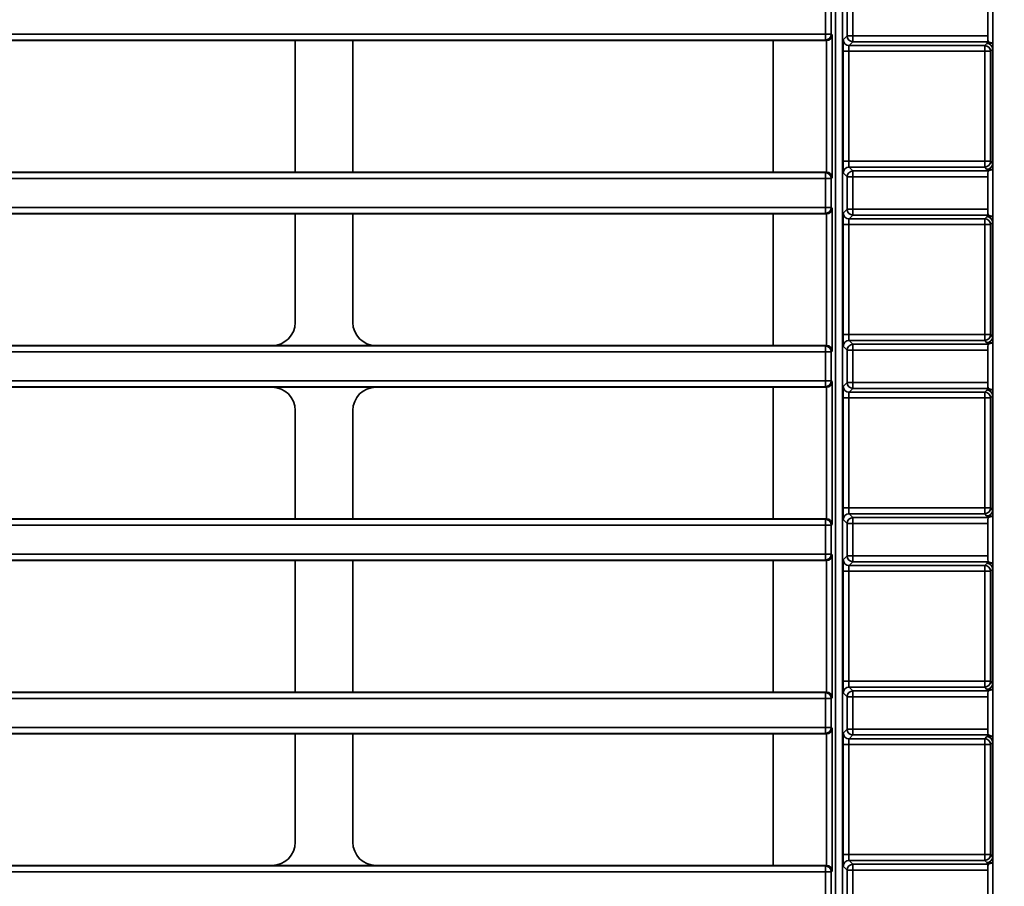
# Model space of a CAD drawing. Header units: millimetres. Extents: x 0 to 1118, y 0 to 864.
# Tile 79 of 250: x 202 to 213, y 482 to 491. Entities that reach past the tile are written whole.
import ezdxf

# ---------------------------------------------------------------- set-up
doc = ezdxf.new("R2010")
doc.units = ezdxf.units.MM
doc.styles.add('SLDTEXTSTYLE0', font='TXT', dxfattribs={"width": 0.605})
doc.dimstyles.new('SLDDIMSTYLE3', dxfattribs={"dimtxt": 4.233333, "dimasz": 4.572, "dimexe": 0, "dimexo": 0.0625, "dimgap": 1.058333, "dimtad": 0, "dimtih": 1, "dimtoh": 1, "dimdec": 1, "dimlfac": 4, "dimrnd": 1e-09, "dimzin": 4, "dimdsep": 46, "dimtxsty": 'SLDTEXTSTYLE0', "dimsah": 1, "dimcen": 0.09, "dimadec": 0, "dimazin": 1, "dimtfac": 1, "dimtofl": 0, "dimtmove": 0, "dimatfit": 3, "dimfxl": 1, "dimfrac": 2, "dimtolj": 1, "dimtzin": 12, "dimarcsym": 0})

# ---------------------------------------------------------------- blocks, each defined once
blk = doc.blocks.new('_D_12')
at = {"color": 7, "linetype": 'Continuous', "lineweight": 0}
for p, q in [((156.168, 534.567), (154.713, 534.567)), ((154.713, 534.567), (154.713, 528.07)), ((167.486, 534.567), (168.942, 534.567)), ((168.942, 534.567), (168.942, 528.07)), ((77.298, 503.387), (77.298, 532.919)), ((231.805, 451.829), (231.805, 532.919)), ((77.298, 531.319), (137.737, 531.319)), ((231.805, 531.319), (171.366, 531.319)), ((154.713, 528.07), (156.168, 528.07)), ((168.942, 528.07), (167.486, 528.07))]:
    blk.add_line(p, q, dxfattribs=at)
at = {"color": 7, "linetype": 'Continuous', "lineweight": 18}
for points in [[(77.298, 531.319), (81.87, 530.557), (81.87, 532.081)], [(231.805, 531.319), (227.233, 532.081), (227.233, 530.557)]]:
    blk.add_solid(points, dxfattribs=at)
at = {"color": 7, "linetype": 'Continuous', "lineweight": 18, "char_height": 4.2333, "attachment_point": 1, "style": 'SLDTEXTSTYLE0'}
for s, insert in [('618.0', (138.706, 533.527)), ('24.3', (156.168, 533.527))]:
    blk.add_mtext(s, dxfattribs=dict(at, insert=insert))

msp = doc.modelspace()

# ---------------------------------------------------------------- linework, layer by layer
at = {"color": 7, "linetype": 'Continuous', "lineweight": 35}
for p, q in [((212.906, 445.862), (212.906, 501.087)), ((211.281, 495.574), (211.281, 449.849)), ((211.206, 495.374), (211.206, 449.967)), ((211.33, 491.223), (211.33, 491.575)), ((211.393, 491.575), (211.393, 491.223)), ((212.854, 491.575), (212.854, 491.223)), ((211.095, 491.241), (211.095, 491.557)), ((211.157, 491.557), (211.157, 491.241)), ((86.393, 491.241), (211.095, 491.241)), ((211.095, 491.179), (86.393, 491.179)), ((205.356, 491.173), (200.806, 491.173)), ((205.356, 491.173), (205.981, 491.173)), ((205.356, 489.75), (205.356, 491.173)), ((210.531, 491.173), (205.981, 491.173)), ((205.981, 489.75), (205.981, 491.173)), ((211.106, 491.173), (210.531, 491.173)), ((210.531, 491.173), (210.531, 489.75)), ((211.095, 491.179), (211.095, 491.241)), ((211.095, 491.241), (211.157, 491.241)), ((211.106, 491.173), (211.095, 491.179)), ((211.107, 489.75), (211.107, 491.173)), ((211.157, 491.241), (211.169, 491.235)), ((211.169, 491.235), (211.169, 489.688)), ((211.289, 491.182), (211.33, 491.223)), ((211.33, 491.223), (211.393, 491.223)), ((211.393, 491.161), (211.351, 491.119)), ((211.393, 491.223), (211.393, 491.161)), ((211.393, 491.223), (212.854, 491.223)), ((212.857, 491.161), (211.393, 491.161)), ((212.857, 491.161), (212.904, 491.145)), ((211.287, 489.867), (211.287, 491.057)), ((211.349, 491.057), (211.287, 491.057)), ((212.819, 491.057), (211.349, 491.057)), ((211.349, 491.057), (211.349, 489.867)), ((211.351, 491.119), (212.819, 491.119)), ((212.819, 491.119), (212.843, 491.143)), ((212.819, 491.057), (212.819, 491.119)), ((212.881, 491.057), (212.819, 491.057)), ((212.819, 489.867), (212.819, 491.057)), ((212.905, 491.081), (212.881, 491.057)), ((212.881, 491.057), (212.881, 489.867)), ((212.905, 489.843), (212.905, 491.081)), ((211.349, 489.867), (211.287, 489.867)), ((211.349, 489.867), (212.819, 489.867)), ((211.351, 489.804), (211.393, 489.763)), ((212.819, 489.804), (211.351, 489.804)), ((211.393, 489.763), (211.393, 489.7)), ((211.393, 489.763), (212.857, 489.763)), ((212.819, 489.804), (212.819, 489.867)), ((212.819, 489.867), (212.881, 489.867)), ((212.843, 489.78), (212.819, 489.804)), ((212.904, 489.778), (212.857, 489.763)), ((212.881, 489.867), (212.905, 489.843)), ((86.393, 489.745), (211.095, 489.745)), ((211.095, 489.682), (86.393, 489.682)), ((200.806, 489.75), (205.356, 489.75)), ((205.981, 489.75), (205.356, 489.75)), ((205.981, 489.75), (210.531, 489.75)), ((210.531, 489.75), (211.106, 489.75)), ((211.095, 489.745), (211.106, 489.75)), ((211.095, 489.682), (211.095, 489.745)), ((211.095, 489.366), (211.095, 489.682)), ((211.095, 489.682), (211.157, 489.682)), ((211.169, 489.688), (211.157, 489.682)), ((211.157, 489.682), (211.157, 489.366)), ((211.33, 489.7), (211.289, 489.742)), ((211.33, 489.7), (211.393, 489.7)), ((211.33, 489.348), (211.33, 489.7)), ((211.393, 489.7), (211.393, 489.348)), ((212.854, 489.7), (211.393, 489.7)), ((212.854, 489.7), (212.854, 489.348)), ((86.393, 489.366), (211.095, 489.366)), ((211.095, 489.304), (211.095, 489.366)), ((211.095, 489.366), (211.157, 489.366)), ((211.157, 489.366), (211.169, 489.36)), ((211.169, 489.36), (211.169, 487.813)), ((211.289, 489.307), (211.33, 489.348)), ((211.33, 489.348), (211.393, 489.348)), ((211.393, 489.348), (211.393, 489.286)), ((211.393, 489.348), (212.854, 489.348)), ((211.095, 489.304), (86.393, 489.304)), ((205.356, 489.298), (200.806, 489.298)), ((205.356, 489.298), (205.981, 489.298)), ((205.356, 488.125), (205.356, 489.298)), ((210.531, 489.298), (205.981, 489.298)), ((205.981, 488.125), (205.981, 489.298)), ((211.106, 489.298), (210.531, 489.298)), ((210.531, 489.298), (210.531, 487.875)), ((211.106, 489.298), (211.095, 489.304)), ((211.107, 487.875), (211.107, 489.298)), ((211.393, 489.286), (211.351, 489.244)), ((211.351, 489.244), (212.819, 489.244)), ((212.857, 489.286), (211.393, 489.286)), ((212.819, 489.244), (212.843, 489.268)), ((212.819, 489.182), (212.819, 489.244)), ((212.857, 489.286), (212.904, 489.27)), ((211.287, 487.992), (211.287, 489.182)), ((211.349, 489.182), (211.287, 489.182)), ((212.819, 489.182), (211.349, 489.182)), ((211.349, 489.182), (211.349, 487.992)), ((212.881, 489.182), (212.819, 489.182)), ((212.819, 487.992), (212.819, 489.182)), ((212.905, 489.206), (212.881, 489.182)), ((212.881, 489.182), (212.881, 487.992)), ((212.905, 487.968), (212.905, 489.206)), ((211.349, 487.992), (211.287, 487.992)), ((211.349, 487.992), (212.819, 487.992)), ((212.819, 487.992), (212.881, 487.992)), ((212.819, 487.929), (212.819, 487.992)), ((212.881, 487.992), (212.905, 487.968)), ((86.393, 487.87), (211.095, 487.87)), ((200.806, 487.875), (205.106, 487.875)), ((206.231, 487.875), (205.106, 487.875)), ((206.231, 487.875), (210.531, 487.875)), ((210.531, 487.875), (211.106, 487.875)), ((211.095, 487.87), (211.106, 487.875)), ((211.095, 487.807), (211.095, 487.87)), ((211.33, 487.825), (211.289, 487.867)), ((211.351, 487.929), (211.393, 487.888)), ((212.819, 487.929), (211.351, 487.929)), ((211.393, 487.888), (211.393, 487.825)), ((211.393, 487.888), (212.857, 487.888)), ((212.843, 487.905), (212.819, 487.929)), ((212.904, 487.903), (212.857, 487.888)), ((211.095, 487.807), (86.393, 487.807)), ((211.095, 487.491), (211.095, 487.807)), ((211.095, 487.807), (211.157, 487.807)), ((211.169, 487.813), (211.157, 487.807)), ((211.157, 487.807), (211.157, 487.491)), ((211.33, 487.473), (211.33, 487.825)), ((211.33, 487.825), (211.393, 487.825)), ((211.393, 487.825), (211.393, 487.473)), ((212.854, 487.825), (211.393, 487.825)), ((212.854, 487.825), (212.854, 487.473)), ((86.393, 487.491), (211.095, 487.491)), ((211.095, 487.429), (86.393, 487.429)), ((205.106, 487.423), (200.806, 487.423)), ((205.106, 487.423), (206.231, 487.423)), ((210.531, 487.423), (206.231, 487.423)), ((211.106, 487.423), (210.531, 487.423)), ((210.531, 487.423), (210.531, 486)), ((211.095, 487.429), (211.095, 487.491)), ((211.095, 487.491), (211.157, 487.491)), ((211.106, 487.423), (211.095, 487.429)), ((211.107, 486), (211.107, 487.423)), ((211.157, 487.491), (211.169, 487.485)), ((211.169, 487.485), (211.169, 485.938)), ((211.289, 487.432), (211.33, 487.473)), ((211.33, 487.473), (211.393, 487.473)), ((211.393, 487.473), (211.393, 487.411)), ((211.393, 487.473), (212.854, 487.473)), ((211.393, 487.411), (211.351, 487.369)), ((211.351, 487.369), (212.819, 487.369)), ((212.857, 487.411), (211.393, 487.411)), ((212.819, 487.369), (212.843, 487.393)), ((212.819, 487.307), (212.819, 487.369)), ((212.857, 487.411), (212.904, 487.395)), ((212.905, 487.331), (212.881, 487.307)), ((212.905, 486.093), (212.905, 487.331)), ((211.287, 486.117), (211.287, 487.307)), ((211.349, 487.307), (211.287, 487.307)), ((212.819, 487.307), (211.349, 487.307)), ((211.349, 487.307), (211.349, 486.117)), ((212.881, 487.307), (212.819, 487.307)), ((212.819, 486.117), (212.819, 487.307)), ((212.881, 487.307), (212.881, 486.117)), ((205.356, 486), (205.356, 487.174)), ((205.981, 486), (205.981, 487.174)), ((211.349, 486.117), (211.287, 486.117)), ((211.349, 486.117), (212.819, 486.117)), ((211.351, 486.054), (211.393, 486.013)), ((212.819, 486.054), (211.351, 486.054)), ((212.819, 486.117), (212.881, 486.117)), ((212.819, 486.054), (212.819, 486.117)), ((212.843, 486.03), (212.819, 486.054)), ((212.881, 486.117), (212.905, 486.093)), ((86.393, 485.995), (211.095, 485.995)), ((211.095, 485.932), (86.393, 485.932)), ((200.806, 486), (205.356, 486)), ((205.981, 486), (205.356, 486)), ((205.981, 486), (210.531, 486)), ((210.531, 486), (211.106, 486)), ((211.095, 485.995), (211.106, 486)), ((211.095, 485.932), (211.095, 485.995)), ((211.095, 485.616), (211.095, 485.932)), ((211.095, 485.932), (211.157, 485.932)), ((211.169, 485.938), (211.157, 485.932)), ((211.157, 485.932), (211.157, 485.616)), ((211.33, 485.95), (211.289, 485.992)), ((211.33, 485.95), (211.393, 485.95)), ((211.33, 485.598), (211.33, 485.95)), ((211.393, 486.013), (211.393, 485.95)), ((211.393, 486.013), (212.857, 486.013)), ((211.393, 485.95), (211.393, 485.598)), ((212.854, 485.95), (211.393, 485.95)), ((212.854, 485.95), (212.854, 485.598)), ((212.904, 486.028), (212.857, 486.013)), ((86.393, 485.616), (211.095, 485.616)), ((211.095, 485.554), (211.095, 485.616)), ((211.095, 485.616), (211.157, 485.616)), ((211.157, 485.616), (211.169, 485.61)), ((211.169, 485.61), (211.169, 484.063)), ((211.095, 485.554), (86.393, 485.554)), ((205.356, 485.548), (200.806, 485.548)), ((205.356, 485.548), (205.981, 485.548)), ((205.356, 484.125), (205.356, 485.548)), ((210.531, 485.548), (205.981, 485.548)), ((205.981, 484.125), (205.981, 485.548)), ((211.106, 485.548), (210.531, 485.548)), ((210.531, 485.548), (210.531, 484.125)), ((211.106, 485.548), (211.095, 485.554)), ((211.107, 484.125), (211.107, 485.548)), ((211.289, 485.557), (211.33, 485.598)), ((211.33, 485.598), (211.393, 485.598)), ((211.393, 485.536), (211.351, 485.494)), ((211.393, 485.598), (211.393, 485.536)), ((211.393, 485.598), (212.854, 485.598)), ((212.857, 485.536), (211.393, 485.536)), ((212.819, 485.494), (212.843, 485.518)), ((212.857, 485.536), (212.904, 485.52)), ((211.287, 484.242), (211.287, 485.432)), ((211.349, 485.432), (211.287, 485.432)), ((212.819, 485.432), (211.349, 485.432)), ((211.349, 485.432), (211.349, 484.242)), ((211.351, 485.494), (212.819, 485.494)), ((212.819, 485.432), (212.819, 485.494)), ((212.881, 485.432), (212.819, 485.432)), ((212.819, 484.242), (212.819, 485.432)), ((212.905, 485.456), (212.881, 485.432)), ((212.881, 485.432), (212.881, 484.242)), ((212.905, 484.218), (212.905, 485.456)), ((211.349, 484.242), (211.287, 484.242)), ((211.349, 484.242), (212.819, 484.242)), ((212.819, 484.179), (212.819, 484.242)), ((212.819, 484.242), (212.881, 484.242)), ((212.881, 484.242), (212.905, 484.218)), ((86.393, 484.12), (211.095, 484.12)), ((200.806, 484.125), (205.356, 484.125)), ((205.981, 484.125), (205.356, 484.125)), ((205.981, 484.125), (210.531, 484.125)), ((210.531, 484.125), (211.106, 484.125)), ((211.095, 484.12), (211.106, 484.125)), ((211.095, 484.057), (211.095, 484.12)), ((211.33, 484.075), (211.289, 484.117)), ((211.351, 484.179), (211.393, 484.138)), ((212.819, 484.179), (211.351, 484.179)), ((211.393, 484.138), (211.393, 484.075)), ((211.393, 484.138), (212.857, 484.138)), ((212.843, 484.155), (212.819, 484.179)), ((212.904, 484.153), (212.857, 484.138)), ((211.095, 484.057), (86.393, 484.057)), ((211.095, 483.741), (211.095, 484.057)), ((211.095, 484.057), (211.157, 484.057)), ((211.169, 484.063), (211.157, 484.057)), ((211.157, 484.057), (211.157, 483.741)), ((211.33, 483.723), (211.33, 484.075)), ((211.33, 484.075), (211.393, 484.075)), ((211.393, 484.075), (211.393, 483.723)), ((212.854, 484.075), (211.393, 484.075)), ((212.854, 484.075), (212.854, 483.723)), ((86.393, 483.741), (211.095, 483.741)), ((211.095, 483.679), (211.095, 483.741)), ((211.095, 483.741), (211.157, 483.741)), ((211.157, 483.741), (211.169, 483.735)), ((211.169, 483.735), (211.169, 482.188)), ((211.289, 483.682), (211.33, 483.723)), ((211.33, 483.723), (211.393, 483.723)), ((211.393, 483.723), (211.393, 483.661)), ((211.393, 483.723), (212.854, 483.723)), ((211.095, 483.679), (86.393, 483.679)), ((205.356, 483.673), (200.806, 483.673)), ((205.356, 483.673), (205.981, 483.673)), ((205.356, 482.5), (205.356, 483.673)), ((210.531, 483.673), (205.981, 483.673)), ((205.981, 482.5), (205.981, 483.673)), ((211.106, 483.673), (210.531, 483.673)), ((210.531, 483.673), (210.531, 482.25)), ((211.106, 483.673), (211.095, 483.679)), ((211.107, 482.25), (211.107, 483.673)), ((211.393, 483.661), (211.351, 483.619)), ((211.351, 483.619), (212.819, 483.619)), ((212.857, 483.661), (211.393, 483.661)), ((212.819, 483.619), (212.843, 483.643)), ((212.819, 483.557), (212.819, 483.619)), ((212.857, 483.661), (212.904, 483.645)), ((211.287, 482.367), (211.287, 483.557)), ((211.349, 483.557), (211.287, 483.557)), ((212.819, 483.557), (211.349, 483.557)), ((211.349, 483.557), (211.349, 482.367)), ((212.881, 483.557), (212.819, 483.557)), ((212.819, 482.367), (212.819, 483.557)), ((212.905, 483.581), (212.881, 483.557)), ((212.881, 483.557), (212.881, 482.367)), ((212.905, 482.343), (212.905, 483.581)), ((211.349, 482.367), (211.287, 482.367)), ((211.349, 482.367), (212.819, 482.367)), ((211.351, 482.304), (211.393, 482.263)), ((212.819, 482.304), (211.351, 482.304)), ((212.819, 482.367), (212.881, 482.367)), ((212.819, 482.304), (212.819, 482.367)), ((212.843, 482.28), (212.819, 482.304)), ((212.881, 482.367), (212.905, 482.343)), ((86.393, 482.245), (211.095, 482.245)), ((200.806, 482.25), (205.106, 482.25)), ((206.231, 482.25), (205.106, 482.25)), ((206.231, 482.25), (210.531, 482.25)), ((210.531, 482.25), (211.106, 482.25)), ((211.095, 482.245), (211.106, 482.25)), ((211.095, 482.182), (211.095, 482.245)), ((211.33, 482.2), (211.289, 482.242)), ((211.33, 481.848), (211.33, 482.2)), ((211.33, 482.2), (211.393, 482.2)), ((211.393, 482.263), (211.393, 482.2)), ((211.393, 482.263), (212.857, 482.263)), ((211.393, 482.2), (211.393, 481.848)), ((212.854, 482.2), (211.393, 482.2)), ((212.854, 482.2), (212.854, 481.848)), ((212.904, 482.278), (212.857, 482.263)), ((211.095, 482.182), (86.393, 482.182)), ((211.095, 481.866), (211.095, 482.182)), ((211.095, 482.182), (211.157, 482.182)), ((211.169, 482.188), (211.157, 482.182)), ((211.157, 482.182), (211.157, 481.866))]:
    msp.add_line(p, q, dxfattribs=at)
for centre, start, end in [((211.095, 491.241), 270.0135, 359.9931), ((211.351, 491.182), 180.0204, 269.9796), ((211.393, 491.223), 180.0204, 269.9796), ((212.819, 491.057), 0.0204, 89.9796), ((212.843, 491.081), 0.0204, 89.9796), ((211.351, 489.742), 90.0204, 179.9796), ((211.393, 489.7), 90.0204, 179.9796), ((212.819, 489.867), 270.0204, 359.9796), ((212.843, 489.843), 270.0204, 359.9796), ((211.095, 489.682), 0.0069, 89.9865), ((211.095, 489.366), 270.0135, 359.9931), ((211.393, 489.348), 180.0204, 269.9796), ((211.351, 489.307), 180.0204, 269.9796), ((212.819, 489.182), 0.0204, 89.9796), ((212.843, 489.206), 0.0204, 89.9796), ((212.819, 487.992), 270.0204, 359.9796), ((212.843, 487.968), 270.0204, 359.9796), ((211.095, 487.807), 0.0069, 89.9865), ((211.351, 487.867), 90.0204, 179.9796), ((211.393, 487.825), 90.0204, 179.9796), ((211.095, 487.491), 270.0135, 359.9931), ((211.351, 487.432), 180.0204, 269.9796), ((211.393, 487.473), 180.0204, 269.9796), ((212.819, 487.307), 0.0204, 89.9796), ((212.843, 487.331), 0.0204, 89.9796), ((211.351, 485.992), 90.0204, 179.9796), ((212.819, 486.117), 270.0204, 359.9796), ((212.843, 486.093), 270.0204, 359.9796), ((211.095, 485.932), 0.0069, 89.9865), ((211.393, 485.95), 90.0204, 179.9796), ((211.095, 485.616), 270.0135, 359.9931), ((211.351, 485.557), 180.0204, 269.9796), ((211.393, 485.598), 180.0204, 269.9796), ((212.843, 485.456), 0.0204, 89.9796), ((212.819, 485.432), 0.0204, 89.9796), ((212.819, 484.242), 270.0204, 359.9796), ((211.095, 484.057), 0.0069, 89.9865), ((211.351, 484.117), 90.0204, 179.9796), ((211.393, 484.075), 90.0204, 179.9796), ((212.843, 484.218), 270.0204, 359.9796), ((211.095, 483.741), 270.0135, 359.9931), ((211.393, 483.723), 180.0204, 269.9796), ((211.351, 483.682), 180.0204, 269.9796), ((212.819, 483.557), 0.0204, 89.9796), ((212.843, 483.581), 0.0204, 89.9796), ((211.351, 482.242), 90.0204, 179.9796), ((212.819, 482.367), 270.0204, 359.9796), ((212.843, 482.343), 270.0204, 359.9796), ((211.095, 482.182), 0.0069, 89.9865), ((211.393, 482.2), 90.0204, 179.9796)]:
    msp.add_arc(centre, 0.0625, start, end, dxfattribs=at)
for centre, major_axis, ratio, start_param, end_param in [((211.106, 491.236), (-0.0559, 0.028), 0.99981, 2.03449, 2.051791), ((211.107, 491.235), (0.0534, 0.033), 0.980675, 4.167488, 5.720831), ((211.289, 491.057), (0, 0.125), 0.017455, 0.017453, 1.570796), ((212.857, 491.223), (0, 0.0625), 0.052408, 1.570796, 3.124139), ((211.351, 491.057), (0, 0.0625), 0.03491, 0.017453, 1.570796), ((212.968, 491.143), (0.125, 0), 0.017455, 2.105719, 3.124139), ((211.289, 489.867), (0, 0.125), 0.017455, 1.570796, 3.124139), ((211.351, 489.867), (0, 0.0625), 0.03491, 1.570796, 3.124139), ((212.968, 489.78), (0.125, 0), 0.017455, 3.159046, 4.177467), ((212.857, 489.7), (0, 0.0625), 0.052408, 0.017453, 1.570796), ((211.106, 489.687), (0.0559, 0.028), 0.99981, 1.089802, 1.107103), ((211.107, 489.688), (0.0534, -0.033), 0.980675, 0.562354, 2.115697), ((211.107, 489.36), (0.0534, 0.033), 0.980675, 4.167488, 5.720831), ((212.857, 489.348), (0, 0.0625), 0.052408, 1.570796, 3.124139), ((211.106, 489.361), (-0.0559, 0.028), 0.99981, 2.03449, 2.051791), ((211.289, 489.182), (0, 0.125), 0.017455, 0.017453, 1.570796), ((211.351, 489.182), (0, 0.0625), 0.03491, 0.017453, 1.570796), ((212.968, 489.268), (0.125, 0), 0.017455, 2.105719, 3.124139), ((205.106, 488.125), (-0.177, 0.177), 0.999695, 2.356347, 3.926839), ((206.231, 488.125), (0.177, 0.177), 0.999695, 2.356347, 3.926839), ((211.289, 487.992), (0, 0.125), 0.017455, 1.570796, 3.124139), ((211.351, 487.992), (0, 0.0625), 0.03491, 1.570796, 3.124139), ((211.106, 487.812), (0.0559, 0.028), 0.99981, 1.089802, 1.107103), ((211.107, 487.813), (0.0534, -0.033), 0.980675, 0.562354, 2.115697), ((212.968, 487.905), (0.125, 0), 0.017455, 3.159046, 4.177467), ((212.857, 487.825), (0, 0.0625), 0.052408, 0.017453, 1.570796), ((205.106, 487.173), (0.177, 0.177), 0.999695, 5.497939, 7.068431), ((206.231, 487.173), (-0.177, 0.177), 0.999695, 5.497939, 7.068431), ((211.106, 487.486), (-0.0559, 0.028), 0.99981, 2.03449, 2.051791), ((211.107, 487.485), (0.0534, 0.033), 0.980675, 4.167488, 5.720831), ((211.289, 487.307), (0, 0.125), 0.017455, 0.017453, 1.570796), ((212.857, 487.473), (0, 0.0625), 0.052408, 1.570796, 3.124139), ((211.351, 487.307), (0, 0.0625), 0.03491, 0.017453, 1.570796), ((212.968, 487.393), (0.125, 0), 0.017455, 2.105719, 3.124139), ((211.289, 486.117), (0, 0.125), 0.017455, 1.570796, 3.124139), ((211.351, 486.117), (0, 0.0625), 0.03491, 1.570796, 3.124139), ((211.106, 485.937), (0.0559, 0.028), 0.99981, 1.089802, 1.107103), ((211.107, 485.938), (0.0534, -0.033), 0.980675, 0.562354, 2.115697), ((212.968, 486.03), (0.125, 0), 0.017455, 3.159046, 4.177467), ((212.857, 485.95), (0, 0.0625), 0.052408, 0.017453, 1.570796), ((211.107, 485.61), (0.0534, 0.033), 0.980675, 4.167488, 5.720831), ((211.106, 485.611), (-0.0559, 0.028), 0.99981, 2.03449, 2.051791), ((211.289, 485.432), (0, 0.125), 0.017455, 0.017453, 1.570796), ((212.968, 485.518), (0.125, 0), 0.017455, 2.105719, 3.124139), ((212.857, 485.598), (0, 0.0625), 0.052408, 1.570796, 3.124139), ((211.351, 485.432), (0, 0.0625), 0.03491, 0.017453, 1.570796), ((211.289, 484.242), (0, 0.125), 0.017455, 1.570796, 3.124139), ((211.351, 484.242), (0, 0.0625), 0.03491, 1.570796, 3.124139), ((211.106, 484.062), (0.0559, 0.028), 0.99981, 1.089802, 1.107103), ((211.107, 484.063), (0.0534, -0.033), 0.980675, 0.562354, 2.115697), ((212.968, 484.155), (0.125, 0), 0.017455, 3.159046, 4.177467), ((212.857, 484.075), (0, 0.0625), 0.052408, 0.017453, 1.570796), ((211.107, 483.735), (0.0534, 0.033), 0.980675, 4.167488, 5.720831), ((212.857, 483.723), (0, 0.0625), 0.052408, 1.570796, 3.124139), ((211.106, 483.736), (-0.0559, 0.028), 0.99981, 2.03449, 2.051791), ((211.289, 483.557), (0, 0.125), 0.017455, 0.017453, 1.570796), ((211.351, 483.557), (0, 0.0625), 0.03491, 0.017453, 1.570796), ((212.968, 483.643), (0.125, 0), 0.017455, 2.105719, 3.124139), ((205.106, 482.5), (-0.177, 0.177), 0.999695, 2.356347, 3.926839), ((206.231, 482.5), (0.177, 0.177), 0.999695, 2.356347, 3.926839), ((211.289, 482.367), (0, 0.125), 0.017455, 1.570796, 3.124139), ((211.351, 482.367), (0, 0.0625), 0.03491, 1.570796, 3.124139), ((211.106, 482.187), (0.0559, 0.028), 0.99981, 1.089802, 1.107103), ((211.107, 482.188), (0.0534, -0.033), 0.980675, 0.562354, 2.115697), ((212.968, 482.28), (0.125, 0), 0.017455, 3.159046, 4.177467), ((212.857, 482.2), (0, 0.0625), 0.052408, 0.017453, 1.570796)]:
    msp.add_ellipse(centre, major_axis=major_axis, ratio=ratio, start_param=start_param, end_param=end_param, dxfattribs=at)

# ---------------------------------------------------------------- dimensions: what is measured, and where the dimension line sits
at = {"color": 7, "linetype": 'Continuous', "lineweight": 18}
dim = msp.add_linear_dim(base=(231.805, 531.319), p1=(77.298, 501.787), p2=(231.805, 450.229), dimstyle='SLDDIMSTYLE3', dxfattribs=at)
dim.commit()
dim.dimension.update_dxf_attribs({"geometry": '_D_12', "text_midpoint": (154.551, 531.319), "dimtype": 160})

doc.saveas('drawing.dxf')
